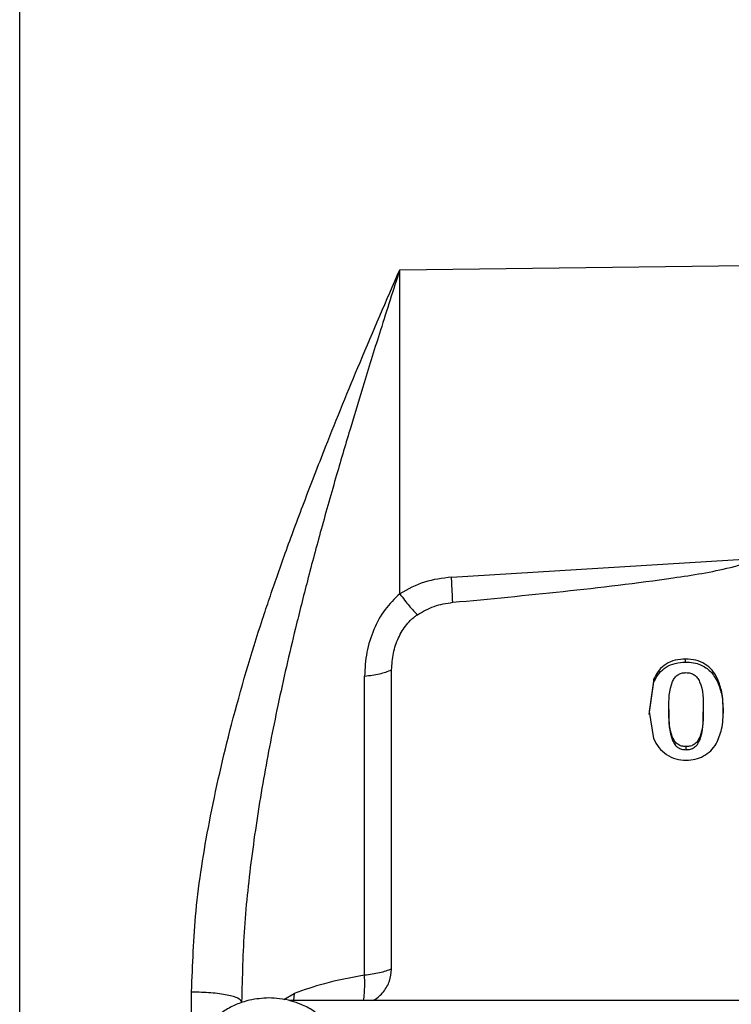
# Model space of a CAD drawing. Header units: inches. Extents: x 0.6 to 16.3, y 0.2 to 11.5.
# Tile 5 of 15: x 3.5 to 4.6, y 7.1 to 8.6. Entities that reach past the tile are written whole.
import ezdxf

# ---------------------------------------------------------------- set-up
doc = ezdxf.new("R2010")
doc.units = ezdxf.units.IN
doc.header["$MEASUREMENT"] = 0
doc.styles.add('SLDTEXTSTYLE0', font='TXT', dxfattribs={"width": 0.75})
doc.dimstyles.new('SLDDIMSTYLE3', dxfattribs={"dimtxt": 0.137795, "dimasz": 0.14, "dimexe": 0, "dimexo": 0.0625, "dimgap": 0.034449, "dimtad": 0, "dimdec": 1, "dimlfac": 1.5, "dimrnd": 1e-09, "dimzin": 12, "dimdsep": 46, "dimtxsty": 'SLDTEXTSTYLE0', "dimblk1": 'CLOSED', "dimblk2": 'CLOSED', "dimsah": 1, "dimcen": 0.09, "dimadec": 0, "dimazin": 3, "dimtfac": 1, "dimtdec": 1, "dimtofl": 0, "dimtmove": 0, "dimatfit": 3, "dimldrblk": 'CLOSED', "dimfxl": 0, "dimfrac": 2, "dimtolj": 1, "dimtzin": 12, "dimarcsym": 0})

# ---------------------------------------------------------------- blocks, each defined once
blk = doc.blocks.new('_Closed')
at = {"color": 0, "linetype": 'ByBlock', "lineweight": -2}
for p, q in [((-1, 0.166667), (0, 0)), ((-1, 0.166667), (-1, -0.166667)), ((0, 0), (-1, -0.166667)), ((0, 0), (-1, 0))]:
    blk.add_line(p, q, dxfattribs=at)
blk = doc.blocks.new('_D_7')
at = {"color": 7, "linetype": 'Continuous', "lineweight": 0}
for p, q in [((2.9959, 10.4978), (2.9539, 10.4978)), ((2.9539, 10.4978), (2.9539, 10.2791)), ((3.3013, 10.4978), (3.3433, 10.4978)), ((3.3433, 10.4978), (3.3433, 10.2791)), ((1.5761, 7.8677), (1.5761, 10.3387)), ((5.0314, 10.2679), (5.0314, 10.3387)), ((1.5761, 10.2994), (2.8331, 10.2994)), ((5.0314, 10.2994), (3.4641, 10.2994)), ((2.9539, 10.2791), (2.9959, 10.2791)), ((3.3433, 10.2791), (3.3013, 10.2791))]:
    blk.add_line(p, q, dxfattribs=at)
at = {"color": 7, "linetype": 'Continuous', "lineweight": 18, "xscale": 0.14, "yscale": 0.14, "rotation": 180.0000000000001}
blk.add_blockref('_Closed', (1.5761, 10.2994), dxfattribs=at)
at = {"color": 7, "linetype": 'Continuous', "lineweight": 18, "xscale": 0.14, "yscale": 0.14}
blk.add_blockref('_Closed', (5.0314, 10.2994), dxfattribs=at)
at = {"color": 7, "linetype": 'Continuous', "lineweight": 18, "char_height": 0.1378, "attachment_point": 1, "style": 'SLDTEXTSTYLE0'}
for s, insert in [('132', (2.9959, 10.4567)), ('5.2', (3.0213, 10.2505))]:
    blk.add_mtext(s, dxfattribs=dict(at, insert=insert))

msp = doc.modelspace()

# ---------------------------------------------------------------- linework, layer by layer
at = {"color": 7, "linetype": 'Continuous', "lineweight": 25}
for p, q in [((3.5217, 8.6725), (3.5217, 6.3892)), ((4.1092, 8.2552), (4.643, 8.2618)), ((4.1092, 7.7546), (4.1092, 8.2552)), ((4.1892, 7.7802), (4.6496, 7.8085)), ((4.5511, 7.6489), (4.5511, 7.6537)), ((4.0547, 7.165), (4.0547, 7.6273)), ((4.0966, 7.1746), (4.0966, 7.6368)), ((4.5019, 7.6229), (4.4946, 7.5728)), ((4.5019, 7.6182), (4.5019, 7.6229)), ((4.6004, 7.6185), (4.6004, 7.6233)), ((4.4946, 7.5681), (4.5019, 7.6182)), ((4.4946, 7.5728), (4.5013, 7.531)), ((4.5252, 7.5759), (4.5252, 7.5711)), ((4.5783, 7.5767), (4.5783, 7.5719)), ((4.5517, 7.5135), (4.5517, 7.5183)), ((6.153, 7.1258), (3.9382, 7.1258))]:
    msp.add_line(p, q, dxfattribs=at)
at = {"color": 8, "linetype": 'Continuous', "lineweight": 25}
for p, q in [((3.7875, 7.0875), (3.7875, 7.1396)), ((3.9301, 7.1274), (3.9461, 7.1368)), ((3.9461, 7.1368), (3.9448, 7.1258))]:
    msp.add_line(p, q, dxfattribs=at)
at = {"color": 7, "linetype": 'Continuous', "lineweight": 25}
for points, knots in [([(3.7875, 7.1396), (3.789, 7.1811), (3.7921, 7.2686), (3.8143, 7.4068), (3.8488, 7.5577), (3.8828, 7.6723), (3.9079, 7.7479), (3.9197, 7.782), (3.9325, 7.8181), (3.9464, 7.8562), (3.9615, 7.8963), (3.9776, 7.9384), (4.0061, 8.011), (4.0497, 8.1181), (4.0886, 8.2077), (4.1092, 8.2552)], [0, 0, 0, 0, 0.106746, 0.224896, 0.355323, 0.498693, 0.527251, 0.557806, 0.590361, 0.62492, 0.661487, 0.700065, 0.740657, 0.862677, 1, 1, 1, 1]), ([(4.1092, 8.2552), (4.0993, 8.2241), (4.0807, 8.1664), (4.0554, 8.0852), (4.0328, 8.0107), (4.0105, 7.9352), (3.9881, 7.8561), (3.9669, 7.7769), (3.9441, 7.6865), (3.9207, 7.5845), (3.8979, 7.4683), (3.8802, 7.3536), (3.8675, 7.2386), (3.8657, 7.1623), (3.8647, 7.1241)], [0, 0, 0, 0, 0.087502, 0.162647, 0.225434, 0.292375, 0.368527, 0.439067, 0.503997, 0.608183, 0.706666, 0.805639, 0.902858, 1, 1, 1, 1]), ([(4.1911, 7.7413), (4.3049, 7.7521), (4.4486, 7.7657), (4.5989, 7.7892), (4.6373, 7.7996), (4.6468, 7.8044), (4.649, 7.8066), (4.6495, 7.8078), (4.6496, 7.8083), (4.6496, 7.8085)], [0, 0, 0, 0, 0.73527, 0.927818, 0.977745, 0.991719, 0.996359, 0.998259, 1, 1, 1, 1]), ([(4.1892, 7.7802), (4.175, 7.7785), (4.1465, 7.7749), (4.1217, 7.7614), (4.1092, 7.7546)], [0, 0, 0, 0, 0.500024, 1, 1, 1, 1]), ([(4.1092, 7.7546), (4.1012, 7.7468), (4.0846, 7.7306), (4.068, 7.699), (4.0568, 7.6639), (4.0554, 7.6396), (4.0547, 7.6273)], [0, 0, 0, 0, 0.231235, 0.47735, 0.734686, 1, 1, 1, 1]), ([(4.1092, 7.7546), (4.1143, 7.7479), (4.1243, 7.7343), (4.1324, 7.7262), (4.1364, 7.7221)], [0, 0, 0, 0, 0.500116, 1, 1, 1, 1]), ([(4.1364, 7.7221), (4.1449, 7.727), (4.1617, 7.7367), (4.1813, 7.7398), (4.1911, 7.7413)], [0, 0, 0, 0, 0.499962, 1, 1, 1, 1]), ([(4.0966, 7.6368), (4.0971, 7.6456), (4.0981, 7.6626), (4.1064, 7.6864), (4.1167, 7.7038), (4.126, 7.7138), (4.1314, 7.7185), (4.1343, 7.7207), (4.1359, 7.7218), (4.1363, 7.722), (4.1364, 7.7221)], [0, 0, 0, 0, 0.272222, 0.530397, 0.77184, 0.886373, 0.943225, 0.985855, 0.995024, 1, 1, 1, 1]), ([(4.5511, 7.6537), (4.5456, 7.6534), (4.535, 7.6527), (4.5206, 7.6465), (4.5089, 7.6364), (4.5043, 7.6276), (4.5019, 7.6229)], [0, 0, 0, 0, 0.259733, 0.500065, 0.740209, 1, 1, 1, 1]), ([(4.6004, 7.6233), (4.5979, 7.6279), (4.5929, 7.6366), (4.5812, 7.6465), (4.5669, 7.6527), (4.5565, 7.6534), (4.5511, 7.6537)], [0, 0, 0, 0, 0.262944, 0.502785, 0.74319, 1, 1, 1, 1]), ([(4.5019, 7.6182), (4.5043, 7.6228), (4.509, 7.6317), (4.5206, 7.6417), (4.535, 7.648), (4.5456, 7.6486), (4.5511, 7.6489)], [0, 0, 0, 0, 0.259903, 0.500082, 0.740157, 1, 1, 1, 1]), ([(4.5511, 7.6489), (4.5552, 7.6487), (4.5631, 7.6484), (4.5766, 7.6442), (4.5908, 7.6349), (4.5972, 7.6241), (4.6004, 7.6185)], [0, 0, 0, 0, 0.195927, 0.37919, 0.675676, 1, 1, 1, 1]), ([(4.0547, 7.6273), (4.0628, 7.6283), (4.0789, 7.6303), (4.0907, 7.6346), (4.0966, 7.6368)], [0, 0, 0, 0, 0.4999987, 1, 1, 1, 1]), ([(4.5252, 7.5759), (4.5251, 7.5906), (4.5251, 7.6077), (4.5339, 7.6248), (4.5387, 7.6294), (4.5447, 7.6322), (4.5491, 7.6324), (4.5514, 7.6326)], [0, 0, 0, 0, 0.630876, 0.731076, 0.819834, 0.906222, 1, 1, 1, 1]), ([(4.5514, 7.6326), (4.5539, 7.6325), (4.5584, 7.6322), (4.5646, 7.6294), (4.5694, 7.6247), (4.5786, 7.6081), (4.5784, 7.5912), (4.5783, 7.5767)], [0, 0, 0, 0, 0.098583, 0.187372, 0.27575, 0.378891, 1, 1, 1, 1]), ([(4.609, 7.5747), (4.6089, 7.5841), (4.6086, 7.6007), (4.6029, 7.6164), (4.6004, 7.6233)], [0, 0, 0, 0, 0.564535, 1, 1, 1, 1]), ([(4.6004, 7.6185), (4.6029, 7.6117), (4.6086, 7.5959), (4.6088, 7.5793), (4.609, 7.5699)], [0, 0, 0, 0, 0.435601, 1, 1, 1, 1]), ([(4.5517, 7.5183), (4.5494, 7.5184), (4.5449, 7.5187), (4.5388, 7.5216), (4.5341, 7.5264), (4.5249, 7.5436), (4.5251, 7.5609), (4.5252, 7.5759)], [0, 0, 0, 0, 0.093757, 0.1799272, 0.2682147, 0.3714343, 1, 1, 1, 1]), ([(4.5252, 7.5711), (4.5251, 7.5562), (4.5249, 7.5388), (4.5341, 7.5216), (4.5388, 7.5169), (4.5449, 7.5139), (4.5494, 7.5137), (4.5517, 7.5135)], [0, 0, 0, 0, 0.628557, 0.731666, 0.82006, 0.906245, 1, 1, 1, 1]), ([(4.5783, 7.5767), (4.5785, 7.5617), (4.5787, 7.5441), (4.5697, 7.5268), (4.565, 7.5218), (4.5587, 7.5187), (4.5541, 7.5184), (4.5517, 7.5183)], [0, 0, 0, 0, 0.624426, 0.728797, 0.817035, 0.904355, 1, 1, 1, 1]), ([(4.5517, 7.5135), (4.5541, 7.5137), (4.5587, 7.514), (4.565, 7.517), (4.5697, 7.522), (4.5787, 7.5394), (4.5785, 7.5569), (4.5783, 7.5719)], [0, 0, 0, 0, 0.095519, 0.182966, 0.271107, 0.375577, 1, 1, 1, 1]), ([(4.5985, 7.5227), (4.6017, 7.5301), (4.6089, 7.5467), (4.609, 7.5647), (4.609, 7.5747)], [0, 0, 0, 0, 0.444403, 1, 1, 1, 1]), ([(4.5013, 7.531), (4.5038, 7.5261), (4.5087, 7.5165), (4.521, 7.5057), (4.5357, 7.4984), (4.5465, 7.4976), (4.552, 7.4972)], [0, 0, 0, 0, 0.261751, 0.510701, 0.753859, 1, 1, 1, 1]), ([(4.552, 7.4972), (4.5567, 7.4975), (4.5661, 7.4981), (4.5791, 7.5034), (4.5905, 7.5115), (4.5958, 7.5189), (4.5985, 7.5227)], [0, 0, 0, 0, 0.250944, 0.495298, 0.741992, 1, 1, 1, 1]), ([(4.0675, 7.1258), (4.0682, 7.1262), (4.0747, 7.1295), (4.0847, 7.1392), (4.0947, 7.1557), (4.096, 7.1683), (4.0966, 7.1746)], [0, 0, 0, 0, 0.037043, 0.356187, 0.674782, 1, 1, 1, 1]), ([(4.0547, 7.165), (4.0333, 7.1611), (3.9935, 7.1538), (3.9611, 7.1422), (3.9461, 7.1368)], [0, 0, 0, 0, 0.537623, 1, 1, 1, 1]), ([(4.0529, 7.1258), (4.053, 7.126), (4.0538, 7.1288), (4.0546, 7.137), (4.0553, 7.1497), (4.0549, 7.16), (4.0547, 7.1651)], [0, 0, 0, 0, 0.0313, 0.354056, 0.677156, 1, 1, 1, 1]), ([(3.7875, 7.1396), (3.7977, 7.1393), (3.8181, 7.1387), (3.8436, 7.1351), (3.8612, 7.1301), (3.8635, 7.1261), (3.8647, 7.1241)], [0, 0, 0, 0, 0.250161, 0.5, 0.749839, 1, 1, 1, 1]), ([(3.9067, 7.1299), (3.8968, 7.1292), (3.8828, 7.1284), (3.8631, 7.1227), (3.8471, 7.1159), (3.8295, 7.1049), (3.8132, 7.0904), (3.7992, 7.0721), (3.7892, 7.0505), (3.7839, 7.0324), (3.7841, 7.0218), (3.7842, 7.0195)], [0, 0, 0, 0, 0.160118, 0.22426, 0.330844, 0.44202, 0.561994, 0.68854, 0.821301, 0.960509, 1, 1, 1, 1]), ([(3.9845, 7.103), (3.9815, 7.1055), (3.9732, 7.1124), (3.9583, 7.1196), (3.9408, 7.1257), (3.9241, 7.1292), (3.9123, 7.1296), (3.9067, 7.1299)], [0, 0, 0, 0, 0.139085, 0.392986, 0.584222, 0.800919, 1, 1, 1, 1])]:
    msp.add_open_spline(points, degree=3, knots=knots, dxfattribs=at)
for points in [[(4.1911, 7.7413), (4.1909, 7.7465), (4.1904, 7.7568), (4.1896, 7.7724), (4.1892, 7.7802)], [(4.0966, 7.1746), (4.0907, 7.1724), (4.0789, 7.168), (4.0628, 7.166), (4.0547, 7.165)]]:
    msp.add_open_spline(points, degree=3, dxfattribs=at)

# ---------------------------------------------------------------- dimensions: what is measured, and where the dimension line sits
at = {"color": 7, "linetype": 'Continuous', "lineweight": 18}
dim = msp.add_linear_dim(base=(1.5761, 10.2994), p1=(5.0314, 10.2286), p2=(1.5761, 7.8283), dimstyle='SLDDIMSTYLE3', dxfattribs=at)
dim.commit()
dim.dimension.update_dxf_attribs({"geometry": '_D_7', "text_midpoint": (3.1486, 10.2994), "dimtype": 160})

doc.saveas('drawing.dxf')
